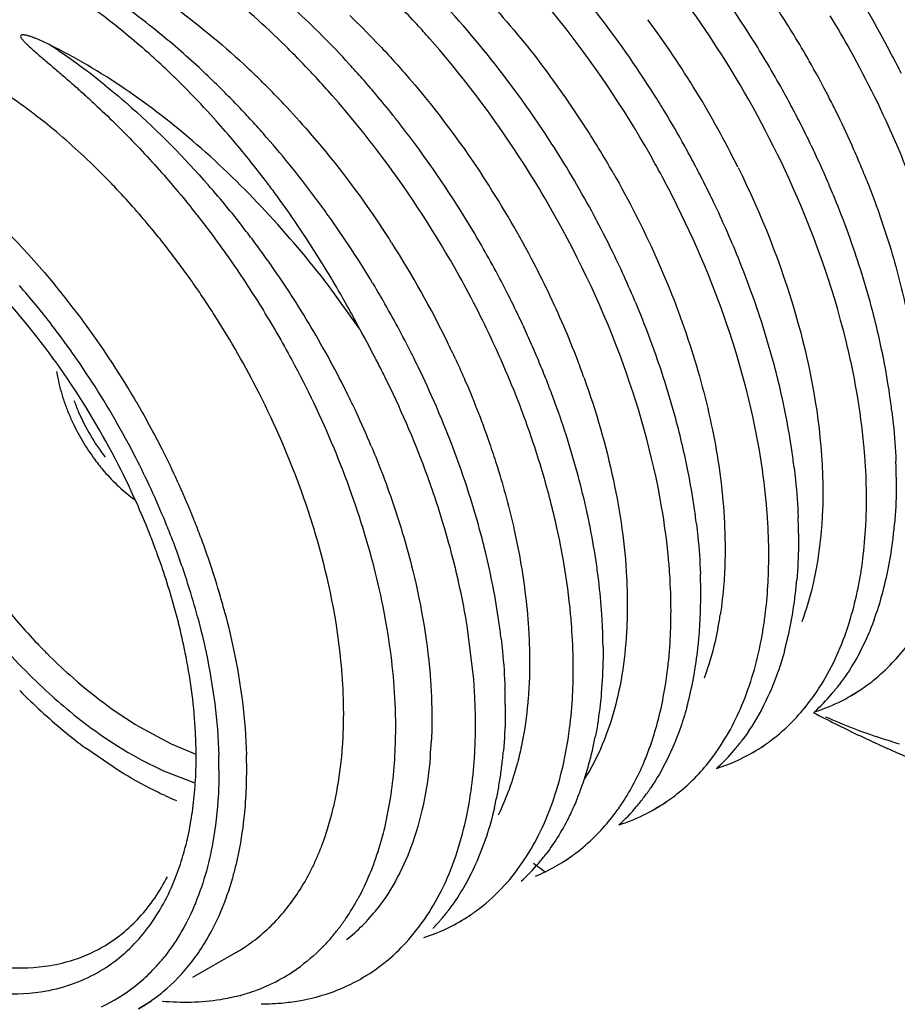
# Model space of a CAD drawing. Header units: inches. Extents: x 0 to 34, y 0 to 22.
# Tile 59 of 79: x 21.204 to 21.38, y 14.856 to 15.054. Entities that reach past the tile are written whole.
import ezdxf

# ---------------------------------------------------------------- set-up
doc = ezdxf.new("R2010")
doc.units = ezdxf.units.IN
doc.header["$LTSCALE"] = 1.87
doc.header["$MEASUREMENT"] = 0
doc.layers.get('0').update_dxf_attribs({"linetype": 'CONTINUOUS'})

msp = doc.modelspace()

# ---------------------------------------------------------------- linework, layer by layer
at = {"color": 7, "linetype": 'CONTINUOUS'}
for p, q in [((21.2723797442, 14.9918398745), (21.2661058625, 15.0005632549)), ((21.295289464, 14.9214964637), (21.2940763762, 14.9316041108)), ((21.3732321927, 14.9193980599), (21.3709988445, 14.9181085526)), ((21.2281566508, 14.9118964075), (21.2344768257, 14.9085170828)), ((21.2344768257, 14.9085170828), (21.2394662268, 14.9064278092)), ((21.224141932, 14.9029991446), (21.2173148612, 14.9076464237)), ((21.3535903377, 14.908057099), (21.3513563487, 14.9067672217)), ((21.2329731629, 14.9030895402), (21.2390571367, 14.9007183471)), ((21.2785099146, 14.8975390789), (21.2773390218, 14.8915670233)), ((21.3339484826, 14.896716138), (21.3317161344, 14.8954272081)), ((21.3143066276, 14.8853751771), (21.312072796, 14.8840853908)), ((21.2946647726, 14.8740342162), (21.2924359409, 14.8727473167)), ((21.2474323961, 14.8665385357), (21.2387914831, 14.8615493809)), ((21.2750229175, 14.8626932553), (21.2727900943, 14.8614040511)), ((21.2305586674, 14.8567958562), (21.227945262, 14.8552869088))]:
    msp.add_line(p, q, dxfattribs=at)
at = {"color": 9, "linetype": 'CONTINUOUS'}
msp.add_line((21.3073242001, 14.8845247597), (21.3096830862, 14.8828206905), dxfattribs=at)
at = {"color": 7, "linetype": 'CONTINUOUS'}
for centre, radius, start, end in [((21.1936550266, 14.9494504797), 0.2096973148, 27.6449233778, 36.4496329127), ((21.1677829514, 14.9345565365), 0.2099610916, 32.3630732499, 38.9890240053), ((21.1729331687, 14.9375448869), 0.2109108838, 32.3335711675, 34.5409340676), ((21.135764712, 14.9331893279), 0.1524144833, 51.0703811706, 53.8290802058), ((21.1372702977, 14.9234313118), 0.1802506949, 42.4440821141, 47.3945614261), ((21.1427301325, 14.9216739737), 0.1995547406, 36.7453859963, 42.4907009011), ((21.1545577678, 14.9270033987), 0.2094129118, 32.3495651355, 37.8927830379), ((21.1854595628, 14.9446949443), 0.2122649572, 29.0511885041, 31.2411533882), ((21.1425591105, 14.9232516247), 0.1918721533, 41.4000784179, 42.5835499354), ((21.1273757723, 14.9227574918), 0.1658009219, 47.1719377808, 51.0804347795), ((21.1487375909, 14.923594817), 0.2092579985, 29.0232946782, 37.9060529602), ((21.1717977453, 14.9368067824), 0.2122649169, 29.0510960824, 32.3358763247), ((21.1205858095, 14.9250490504), 0.1640100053, 47.0269961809, 48.319393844), ((21.1699791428, 14.9357232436), 0.207481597, 24.6116457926, 32.4155682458), ((21.1169515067, 14.9211469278), 0.1693424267, 45.7624850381, 47.0272559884), ((21.1283837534, 14.9150788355), 0.1924453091, 41.3136773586, 42.4936028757), ((21.194740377, 14.9500178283), 0.2084726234, 26.5440429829, 27.6452016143), ((21.1201526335, 14.9147801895), 0.1765617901, 45.9656448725, 47.2126786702), ((21.124575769, 14.9136928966), 0.1894410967, 42.7726842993, 43.7144234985), ((21.1133693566, 14.9174670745), 0.1744779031, 44.5225604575, 45.7627301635), ((21.1173346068, 14.911864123), 0.1806169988, 44.7361710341, 45.9659566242), ((21.121161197, 14.9105415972), 0.1940875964, 41.3581122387, 42.7710360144), ((21.1249841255, 14.9120892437), 0.1969724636, 40.1548531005, 41.3140067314), ((21.1359064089, 14.9163374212), 0.2082153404, 35.6848931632, 36.7987229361), ((21.1087530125, 14.9129376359), 0.1809452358, 42.0963086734, 44.5201663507), ((21.1147875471, 14.9093390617), 0.1842035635, 43.5215146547, 44.73646958), ((21.1214112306, 14.9090804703), 0.2016434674, 38.5603449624, 40.1536077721), ((21.1522960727, 14.9254709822), 0.2121435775, 31.2750627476, 32.3723569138), ((21.1732311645, 14.9376048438), 0.2106243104, 27.9505705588, 29.0506603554), ((21.1164449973, 14.9064062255), 0.2003600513, 39.0702334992, 41.3545934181), ((21.1351192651, 14.9157708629), 0.2091851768, 32.3515943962, 35.6851718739), ((21.1121102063, 14.9067997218), 0.1878936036, 42.3210990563, 43.5207909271), ((21.1537002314, 14.9263135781), 0.2105060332, 29.0694065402, 31.2774609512), ((21.1750158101, 14.9385505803), 0.2086045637, 26.8437116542, 27.9508622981), ((21.1010085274, 14.9059145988), 0.1913998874, 38.5989826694, 42.1021425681), ((21.1084792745, 14.9034930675), 0.1928045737, 41.1444917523, 42.3211683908), ((21.1188436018, 14.90702108), 0.2049349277, 37.8864633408, 38.563096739), ((21.1221919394, 14.9253061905), 0.1386546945, 47.1796810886, 49.9096411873), ((21.1120236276, 14.9028058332), 0.2060619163, 36.8323142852, 39.0726199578), ((21.1163229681, 14.9050751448), 0.2081192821, 35.6576356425, 37.8831241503), ((21.1774260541, 14.9397691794), 0.2059037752, 25.7261902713, 26.8440124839), ((21.1017920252, 14.8977067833), 0.2016475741, 36.5788469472, 41.1323968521), ((21.1804500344, 14.9412250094), 0.2025476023, 24.5953149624, 25.7265002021), ((21.1339919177, 14.9150460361), 0.2105256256, 27.945463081, 32.3513566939), ((21.1560993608, 14.927656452), 0.2077566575, 27.9521188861, 29.0671858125), ((21.1156631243, 14.9183098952), 0.1482240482, 44.5552164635, 47.1667622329), ((21.0944204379, 14.9005506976), 0.1998950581, 37.2105931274, 38.6224790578), ((21.1099254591, 14.9012191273), 0.2086924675, 29.0521903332, 36.8356607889), ((21.1139276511, 14.9033482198), 0.2110722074, 32.3530762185, 35.6594881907), ((21.1476033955, 14.9228705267), 0.2106011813, 27.9457235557, 29.0458928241), ((21.1838282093, 14.9427720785), 0.1988320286, 23.4492462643, 24.5951174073), ((21.1255109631, 14.9099914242), 0.2134866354, 30.1945325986, 32.375695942), ((21.1567979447, 14.9280283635), 0.2069652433, 26.8362674, 27.9518214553), ((21.1114207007, 14.9141190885), 0.1541873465, 43.2846950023, 44.5588558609), ((21.0920847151, 14.8987702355), 0.2028319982, 36.3671267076, 37.2121389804), ((21.1578090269, 14.9285387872), 0.2058326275, 25.7189470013, 26.8365441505), ((21.1861846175, 14.943795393), 0.196263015, 22.2948409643, 23.4489248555), ((21.1048429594, 14.9080409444), 0.1631429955, 39.5809819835, 43.2547602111), ((21.0903336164, 14.8974821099), 0.2050058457, 35.2976938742, 36.3668238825), ((21.095621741, 14.8929696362), 0.2094255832, 35.5080732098, 36.6136084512), ((21.1611357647, 14.9301242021), 0.2021474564, 22.3435478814, 25.7232857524), ((21.1898442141, 14.9452888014), 0.1923104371, 19.9669997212, 22.2968027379), ((21.0878591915, 14.8957405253), 0.2080317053, 33.0455786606, 35.295388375), ((21.1149004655, 14.9039499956), 0.2099283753, 30.1391974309, 32.3564133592), ((21.094489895, 14.8921607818), 0.2108167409, 31.1103435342, 35.5083554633), ((21.1360603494, 14.9160936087), 0.2082086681, 25.7343260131, 27.9485605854), ((21.1002052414, 14.904175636), 0.169180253, 38.3914045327, 39.5891379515), ((21.0978960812, 14.9023451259), 0.172126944, 37.2074949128, 38.3916279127), ((21.1161512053, 14.9046739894), 0.2084830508, 26.8070771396, 30.1365718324), ((21.19714036, 14.9479603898), 0.1845405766, 17.5730944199, 19.9609397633), ((21.0854875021, 14.8941948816), 0.2108625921, 29.7677204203, 33.0462088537), ((21.0958405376, 14.9007836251), 0.174708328, 36.0356114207, 37.2077128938), ((21.1418170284, 14.918855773), 0.2018236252, 22.3512787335, 25.7375449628), ((21.1692188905, 14.9334986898), 0.1933883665, 20.0124892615, 22.3292498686), ((21.0940632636, 14.8994898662), 0.1769066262, 34.8731061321, 36.0358223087), ((21.206509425, 14.9509557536), 0.174704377, 15.0909748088, 17.5642891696), ((21.1110146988, 14.9017055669), 0.2075082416, 24.6227392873, 29.0651135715), ((21.0829825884, 14.8945060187), 0.1609223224, 37.566066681, 41.2335357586), ((21.0790375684, 14.8915570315), 0.1713464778, 36.0192836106, 39.5863915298), ((21.0925870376, 14.8984602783), 0.1787064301, 33.7185550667, 34.8733134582), ((21.0956917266, 14.89285008), 0.2094327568, 30.0022922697, 31.1106228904), ((21.1825670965, 14.9383237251), 0.179194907, 15.1520231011, 20.0234880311), ((21.0914327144, 14.8976891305), 0.1800946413, 32.5700799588, 33.7187587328), ((21.0848176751, 14.8938060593), 0.2116370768, 28.6802112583, 29.7690622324), ((21.0971866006, 14.8936822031), 0.2077215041, 26.6727455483, 30.0014064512), ((21.1177003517, 14.905459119), 0.2067463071, 25.693708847, 26.8064935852), ((21.086838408, 14.8948997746), 0.2093393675, 27.581758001, 28.6830198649), ((21.1519289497, 14.9230841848), 0.1908634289, 19.9841124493, 22.3316678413), ((21.2202641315, 14.9546682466), 0.1604574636, 11.1652334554, 15.0897637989), ((21.0906723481, 14.8971646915), 0.1810164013, 26.8533168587, 32.5702806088), ((21.1195465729, 14.9063462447), 0.2046980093, 24.5751651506, 25.6939991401), ((21.0759270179, 14.8890196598), 0.1698598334, 32.8672195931, 37.5819730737), ((21.0725946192, 14.8868331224), 0.1793355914, 30.2652258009, 36.0294955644), ((21.0888833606, 14.8888374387), 0.2104209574, 27.1791706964, 29.3031459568), ((21.1220114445, 14.9074722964), 0.2019881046, 23.4477866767, 24.5754650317), ((21.1153916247, 14.9037324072), 0.2026848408, 23.4932688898, 24.6173875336), ((21.1250862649, 14.9088047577), 0.1986369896, 22.3084914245, 23.4480984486), ((21.1624666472, 14.9268991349), 0.1796564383, 15.1312166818, 19.9892523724), ((21.0984171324, 14.8942992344), 0.2063449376, 25.5608364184, 26.6730255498), ((21.2360010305, 14.9579086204), 0.1443910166, 8.3013870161, 11.1129481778), ((21.0919397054, 14.8904177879), 0.2069802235, 26.3028817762, 27.1764605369), ((21.1287554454, 14.9103090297), 0.1946714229, 21.1535582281, 22.3088192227), ((21.2006094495, 14.9433965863), 0.1604539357, 11.1645327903, 15.0875412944), ((21.1028994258, 14.8955840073), 0.1948661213, 20.3897003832, 26.3690671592), ((21.1012903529, 14.8956652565), 0.2031635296, 23.0594236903, 25.5629176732), ((21.0724444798, 14.8866834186), 0.1740528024, 27.1099996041, 32.8910288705), ((21.1329955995, 14.9119485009), 0.1901253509, 19.9798805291, 21.1539020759), ((21.251405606, 14.9904677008), 0.0406167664, 198.3450842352, 201.7871716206), ((21.2449238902, 14.9592615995), 0.1353663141, 6.813710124, 8.2800040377), ((21.2531562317, 14.9912954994), 0.0406109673, 199.8678829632, 203.2149802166), ((21.0711839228, 14.8859123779), 0.1810178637, 26.8554217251, 30.2861335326), ((21.1440017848, 14.915875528), 0.1784397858, 15.1120011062, 20.002368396), ((21.2532693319, 14.9912085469), 0.042622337, 201.7820449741, 205.1158280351), ((21.2546613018, 14.9919372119), 0.0422471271, 203.2102099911, 217.7504312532), ((21.1061761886, 14.8977785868), 0.1978403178, 22.1771877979, 23.0505148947), ((21.179978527, 14.9317707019), 0.1614801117, 11.1854153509, 15.0845448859), ((21.2144473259, 14.9462321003), 0.1463289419, 8.3504039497, 11.1244122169), ((21.2544900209, 14.9917694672), 0.0439656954, 205.1024902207, 216.5218075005), ((21.1108176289, 14.8996588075), 0.1928325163, 19.8636758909, 22.1804236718), ((21.0744162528, 14.8875294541), 0.1774036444, 22.2257867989, 26.8610742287), ((21.0751036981, 14.8879717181), 0.1711009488, 22.4350933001, 27.1155949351), ((21.2243860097, 14.9477467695), 0.1362756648, 6.8705154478, 8.327174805), ((21.12015171, 14.9030586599), 0.1828985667, 17.4531026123, 19.8555283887), ((21.2682693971, 14.9610838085), 0.1119390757, 0.4974208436, 2.1558444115), ((21.0839442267, 14.8927687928), 0.157283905, 21.4216643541, 26.2239174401), ((21.1150388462, 14.9000641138), 0.1819264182, 16.8170920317, 20.3991527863), ((21.1540219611, 14.9169629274), 0.1618110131, 12.4749683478, 16.4142245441), ((21.1592092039, 14.9201869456), 0.1626343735, 12.4460671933, 15.0423715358), ((21.1956163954, 14.9349803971), 0.1455167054, 8.349511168, 11.1400488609), ((21.1311004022, 14.9065378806), 0.1714104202, 14.9288488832, 17.441316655), ((21.2066032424, 14.9366551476), 0.1344031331, 6.846196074, 8.3232573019), ((21.0806072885, 14.8901432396), 0.1706839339, 21.0089517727, 22.1996783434), ((21.1676702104, 14.9220996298), 0.1539599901, 11.0840270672, 12.4296129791), ((21.2499899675, 14.9497749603), 0.1105796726, 0.5192260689, 2.1985563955), ((21.274646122, 14.9576055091), 0.0995839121, 356.983573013, 358.7791794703), ((21.080935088, 14.8904589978), 0.1647617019, 21.2080306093, 22.4095156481), ((21.1137028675, 14.9060915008), 0.156283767, 16.076410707, 17.339255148), ((21.16568814, 14.9195193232), 0.1498680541, 9.7368661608, 12.4841462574), ((21.2919860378, 14.9601975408), 0.0881914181, 353.1729281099, 355.1232403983), ((21.0889952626, 14.8947790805), 0.1518475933, 20.1841930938, 21.4116166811), ((21.0837167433, 14.8915376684), 0.1617782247, 19.9917304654, 21.2082653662), ((21.0835234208, 14.8912624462), 0.1675604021, 19.8034925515, 21.0091798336), ((21.1386793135, 14.9086032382), 0.1635552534, 13.6194534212, 14.9137256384), ((21.1751381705, 14.9235494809), 0.1463526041, 8.3165097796, 11.0890762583), ((21.0867758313, 14.8924328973), 0.1641037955, 18.5815486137, 19.8037266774), ((21.2986042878, 14.9593933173), 0.0815244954, 349.090099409, 353.1812134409), ((21.0868321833, 14.892670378), 0.1584632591, 18.7588886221, 19.991971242), ((21.1452031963, 14.9101724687), 0.1568453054, 10.9734901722, 13.6235035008), ((21.091618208, 14.8940524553), 0.1589977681, 16.0909964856, 18.5843993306), ((21.185090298, 14.9250601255), 0.1362866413, 6.8368358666, 8.293273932), ((21.2541574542, 14.9462622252), 0.100427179, 356.9954858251, 358.7761793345), ((21.3073290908, 14.9577597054), 0.0726482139, 344.6503198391, 349.0528622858), ((21.0902628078, 14.893834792), 0.1548404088, 17.5066738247, 18.7591407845), ((21.2291514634, 14.9384485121), 0.1117728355, 0.4925454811, 2.1534254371), ((21.2947843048, 14.9555460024), 0.0793264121, 349.1208760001, 351.2019658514), ((21.0953057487, 14.8954167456), 0.1495551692, 14.9505173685, 17.509861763), ((21.1560820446, 14.9123179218), 0.1457569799, 8.1844784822, 10.9595812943), ((21.1934841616, 14.9260510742), 0.1278345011, 3.8112779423, 6.8437036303), ((21.263499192, 14.9456954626), 0.0910686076, 353.2281213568, 357.0435149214), ((21.2712647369, 14.949007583), 0.0892776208, 353.2007635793, 355.1266764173), ((21.0983496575, 14.8960305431), 0.1519817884, 14.7914992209, 16.0778476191), ((21.2367346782, 14.9384983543), 0.1041894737, 357.0351974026, 0.5009857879), ((21.2779137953, 14.9481993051), 0.0825796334, 349.1720460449, 353.2114529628), ((21.3152748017, 14.9556279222), 0.0644216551, 339.846100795, 344.6080163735), ((21.2994990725, 15.0160039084), 0.1267836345, 218.3490957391, 223.5536551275), ((21.2042212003, 14.9268314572), 0.117069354, 2.1653061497, 3.7794839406), ((21.2707187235, 14.9448513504), 0.0837999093, 351.2076882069, 353.2191787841), ((21.1659557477, 14.9137934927), 0.1357737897, 6.7047866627, 8.1613052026), ((21.23434251, 14.9349819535), 0.1005958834, 356.9675936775, 358.746126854), ((21.2461203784, 14.9380777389), 0.0947946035, 355.1449352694, 356.9956687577), ((21.2873422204, 14.946446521), 0.0729898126, 344.7486323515, 349.133070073), ((21.1134375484, 14.901923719), 0.1263606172, 10.986871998, 13.7668710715), ((21.2107315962, 14.9270763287), 0.1105543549, 0.4872710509, 2.1659715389), ((21.2759495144, 14.9440413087), 0.0785067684, 349.105089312, 351.2084030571), ((21.2927662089, 15.0097761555), 0.1176130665, 223.6149066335, 224.9867481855), ((21.2516550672, 14.9376065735), 0.089239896, 353.2179699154, 355.1456053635), ((21.3497206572, 14.9530710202), 0.0410264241, 316.3516587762, 322.8229620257), ((21.2588384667, 14.9367353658), 0.0820038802, 349.1605698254, 353.2297119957), ((21.1766948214, 14.9120302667), 0.1189718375, 2.9814401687, 4.5636603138), ((21.2156513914, 14.923482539), 0.0996474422, 357.0616942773, 358.8581181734), ((21.255392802, 14.9328293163), 0.079421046, 349.136353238, 351.2165971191), ((21.2686920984, 14.9349055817), 0.0719819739, 344.6716024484, 349.1160670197), ((21.3526068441, 14.9499085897), 0.0367328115, 287.7051991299, 306.2315971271), ((21.3352811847, 14.9458169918), 0.0420292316, 319.5952240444, 322.7746131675), ((21.2933763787, 15.0077565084), 0.1257729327, 224.7478871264, 227.4891186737), ((21.1913880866, 14.9157342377), 0.1102557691, 0.3567550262, 2.0347729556), ((21.3368142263, 14.9445014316), 0.0400091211, 312.3078249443, 319.606804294), ((21.167678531, 14.9145521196), 0.1014812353, 0.0071953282, 1.691045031), ((21.3298812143, 14.9418513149), 0.0412531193, 316.4982450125, 322.934176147), ((21.2875220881, 15.0013126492), 0.1170669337, 227.4701162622, 230.34670445), ((21.1727988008, 14.9145521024), 0.0963609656, 358.2644817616, 0.00758789), ((21.497443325, 15.1715805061), 0.2895907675, 242.4586477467, 243.4417530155), ((21.5024671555, 15.1816112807), 0.3008092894, 243.4400608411, 244.1576452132), ((21.2817118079, 14.9942360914), 0.107910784, 230.3241989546, 233.3617285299), ((21.1778196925, 14.9143992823), 0.0913377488, 356.4578799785, 358.2649132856), ((21.5072542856, 15.1915087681), 0.3118036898, 244.1587254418, 245.0596757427), ((21.1827023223, 14.9140964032), 0.086445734, 354.5842699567, 356.4583045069), ((21.19765182, 14.9122040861), 0.098002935, 356.169078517, 357.9550687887), ((21.2367963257, 14.9214279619), 0.0783877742, 349.0758959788, 351.1828590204), ((21.2480132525, 14.9237888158), 0.0730366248, 344.68587852, 349.0657886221), ((21.3153356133, 14.9346807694), 0.0423908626, 319.7278980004, 322.8801964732), ((21.2131075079, 14.9149236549), 0.0885073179, 352.9964360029, 354.931533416), ((21.2410279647, 14.9206107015), 0.0740779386, 346.8934161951, 349.0762975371), ((21.3327139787, 14.9392001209), 0.0374078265, 287.7204023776, 299.889255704), ((21.3171006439, 14.933172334), 0.0400690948, 312.3709686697, 319.7421438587), ((21.3331427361, 14.9383551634), 0.0364616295, 299.9667809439, 302.8120422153), ((21.2625802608, 14.9686568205), 0.0719419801, 241.8261302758, 245.6983046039), ((21.1528171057, 14.9059540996), 0.0866942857, 358.2238336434, 0.0074247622), ((21.1464545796, 14.9032994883), 0.0976502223, 0.0080463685, 1.7113083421), ((21.1481329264, 14.9033016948), 0.1015396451, 0.00649309, 1.689549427), ((21.2564246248, 14.9215369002), 0.0643291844, 339.8720096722, 344.6417204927), ((21.3106817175, 14.9301407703), 0.0406814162, 316.4086927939, 322.935655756), ((21.160423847, 14.9056549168), 0.0790819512, 354.4651812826, 358.2696721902), ((21.1532604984, 14.9032992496), 0.0964120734, 358.2661292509, 0.0082915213), ((21.2179460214, 14.9143284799), 0.0836323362, 350.9901172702, 352.9969627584), ((21.2226483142, 14.9135821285), 0.0788711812, 348.9058862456, 350.9906553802), ((21.1616067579, 14.9029838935), 0.0880601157, 354.5933923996, 358.3069102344), ((21.2626503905, 14.9193245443), 0.0577223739, 337.2309797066, 339.8073295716), ((21.2944039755, 14.9242837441), 0.0439930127, 322.8778149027, 325.9614838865), ((21.2621974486, 14.9618941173), 0.0700417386, 245.6076223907, 247.6289997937), ((21.1662319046, 14.9051029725), 0.0732477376, 352.4610196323, 354.4567178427), ((21.2178589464, 14.9098510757), 0.0776449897, 348.3174698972, 350.4004619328), ((21.2271839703, 14.9126920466), 0.0742490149, 346.7377971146, 348.9064204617), ((21.3132832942, 14.9273431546), 0.0368511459, 287.7734479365, 306.2299319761), ((21.2960799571, 14.9230161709), 0.0418916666, 319.6862576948, 322.8767438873), ((21.1703992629, 14.9045509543), 0.0690439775, 350.3852859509, 352.4614230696), ((21.297807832, 14.9215414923), 0.0396200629, 312.2796318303, 319.6957645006), ((21.1768989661, 14.9033878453), 0.0624413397, 345.9869329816, 350.4414224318), ((21.2904908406, 14.9192797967), 0.041396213, 316.4192168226, 322.8358718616), ((21.1816328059, 14.9022177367), 0.0575650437, 343.6324766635, 345.9760040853), ((21.1849024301, 14.9012572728), 0.0541572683, 341.1924912, 343.6326540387), ((21.2170022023, 14.9060912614), 0.0510512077, 333.9880953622, 336.651806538), ((21.2939385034, 14.9154176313), 0.0362001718, 292.3047076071, 306.2991177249), ((21.276135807, 14.9119695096), 0.0423059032, 319.6000741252, 322.7570653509), ((21.1879143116, 14.9002314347), 0.0509754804, 338.6509993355, 341.192565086), ((21.1847780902, 14.8993190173), 0.0645683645, 344.05107542, 346.327486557), ((21.219474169, 14.9048853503), 0.0483007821, 331.2247400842, 333.9876865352), ((21.2777637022, 14.9105726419), 0.0401608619, 312.3514353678, 319.6124857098), ((21.2305786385, 14.8998873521), 0.0471508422, 325.8283361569, 331.4960334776), ((21.2565754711, 14.9005679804), 0.0422047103, 319.4525282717, 322.6091030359), ((21.2336234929, 14.8978753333), 0.0435015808, 322.7621248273, 325.768335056), ((21.2739993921, 14.9047323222), 0.0369042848, 287.7933728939, 302.77186841), ((21.257735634, 14.8995768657), 0.0406788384, 316.2189985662, 319.4510066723), ((21.2351251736, 14.8967349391), 0.0416159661, 319.6569897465, 322.7610190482), ((21.2056459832, 14.8939093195), 0.0302275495, 296.4564130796, 300.0000441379), ((21.2298663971, 14.8969526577), 0.035122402, 300.0091154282, 305.9740667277), ((21.2530752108, 14.8948314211), 0.0388248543, 309.0785659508, 317.5012108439), ((21.2032880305, 14.889464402), 0.0381303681, 318.6156965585, 321.8033794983), ((21.2041845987, 14.8900102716), 0.0315186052, 294.2958787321, 304.3711696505), ((21.2043142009, 14.8885618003), 0.0367637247, 315.3472814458, 318.6138377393), ((21.239193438, 14.8925689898), 0.0357733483, 289.8375807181, 306.4685042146), ((21.2545381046, 14.8929072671), 0.0364044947, 295.3419688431, 309.0702822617), ((21.2053944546, 14.887481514), 0.0352360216, 308.6442104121, 315.3623759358), ((21.206275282, 14.8863889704), 0.0338326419, 294.8226346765, 308.6345809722), ((21.2385681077, 14.8941012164), 0.0374295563, 286.7940340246, 289.8466009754), ((21.2103986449, 14.8856705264), 0.0350862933, 300.0065332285, 305.2053361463), ((21.2383419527, 14.894844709), 0.0382066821, 284.7416941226, 286.7965691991), ((21.2525718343, 14.9031462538), 0.0468804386, 269.9698628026, 275.596223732)]:
    msp.add_arc(centre, radius, start, end, dxfattribs=at)
at = {"color": 9, "linetype": 'CONTINUOUS'}
for centre, radius, start, end in [((21.2118404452, 14.9599643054), 0.1962156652, 26.0481063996, 33.8927903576), ((21.1523312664, 14.9310543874), 0.1710215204, 43.8565520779, 46.3487762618), ((21.1902733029, 14.9474862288), 0.1984489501, 29.7082377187, 33.0694459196), ((21.1720639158, 14.9370476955), 0.1967546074, 26.3539408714, 36.4656878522), ((21.1391381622, 14.9402842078), 0.1297539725, 53.8926413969, 56.8944614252), ((21.1330957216, 14.9318754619), 0.140108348, 52.4957472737, 53.9226989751), ((21.191719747, 14.9482804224), 0.1967994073, 27.2743689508, 29.7113007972), ((21.1294396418, 14.9271096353), 0.1461150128, 51.1068450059, 52.4961920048), ((21.1361281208, 14.9234676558), 0.1659385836, 45.4467992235, 46.7087044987), ((21.1323484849, 14.9196270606), 0.171327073, 44.2102578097, 45.4471620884), ((21.1532865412, 14.9262507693), 0.1957363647, 33.0797930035, 36.4713963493), ((21.1287720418, 14.9161463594), 0.1763176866, 42.9957956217, 44.2106109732), ((21.1945358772, 14.949743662), 0.1936258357, 26.3221648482, 27.2713912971), ((21.1985744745, 14.9517189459), 0.1891301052, 24.0240252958, 26.3283176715), ((21.1520610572, 14.9254620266), 0.1971937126, 29.708882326, 33.0774741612), ((21.2027938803, 14.9536213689), 0.1845016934, 22.8474937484, 24.0178696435), ((21.2050955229, 14.9545900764), 0.1820045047, 21.6681209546, 22.8478011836), ((21.130619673, 14.9129665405), 0.1993234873, 27.8421870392, 33.4201537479), ((21.1027673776, 14.8988410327), 0.1850424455, 37.4906929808, 41.2346341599), ((21.0970904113, 14.8944044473), 0.1922471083, 36.3642445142, 37.5100746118), ((21.1139248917, 14.9034386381), 0.1958719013, 32.6820108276, 33.8007237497), ((21.0948008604, 14.8927173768), 0.195091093, 35.2285193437, 36.3645454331), ((21.1147880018, 14.9039223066), 0.1948808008, 25.9407366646, 32.6821583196), ((21.1368776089, 14.9163194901), 0.192224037, 25.5610054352, 27.829635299), ((21.0929890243, 14.8914366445), 0.1973098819, 34.1002740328, 35.2288209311), ((21.0917002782, 14.8905628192), 0.198866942, 32.9774037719, 34.100576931), ((21.0908930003, 14.8900383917), 0.1998296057, 30.7407229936, 32.9775547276), ((21.1442897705, 14.9198475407), 0.1840150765, 20.9067777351, 25.5657978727), ((21.091839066, 14.8905911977), 0.1987339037, 28.5080479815, 30.7431604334), ((21.1170719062, 14.9050386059), 0.1923386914, 24.8011330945, 25.9393202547), ((21.1512253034, 14.9225876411), 0.1765583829, 19.6768390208, 20.8792706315), ((21.095243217, 14.8924306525), 0.1948645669, 26.2573596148, 28.510494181), ((21.0993083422, 14.8944484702), 0.1903262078, 25.1116788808, 26.2539928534), ((21.1040082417, 14.8966424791), 0.1851394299, 22.7856878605, 25.1141317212), ((21.2727863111, 14.9455489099), 0.0728994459, 349.0512435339, 351.2004620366), ((21.1984057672, 14.9134155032), 0.0884662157, 355.1107875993, 357.0090772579), ((21.2455740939, 14.8990904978), 0.038484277, 315.3555519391, 321.9302732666), ((21.2474391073, 14.8972776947), 0.035883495, 308.4421045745, 315.3223731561)]:
    msp.add_arc(centre, radius, start, end, dxfattribs=at)
at = {"color": 7, "linetype": 'CONTINUOUS'}
for points, knots in [([(21.3138461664, 15.052156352), (21.3124066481, 15.0540042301), (21.3066110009, 15.061187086), (21.30031933, 15.0679737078), (21.2953512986, 15.072743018)], [0, 0, 0, 0, 0.2538043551, 1, 1, 1, 1]), ([(21.2838329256, 15.0530847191), (21.282723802, 15.054291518), (21.2782913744, 15.0589910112), (21.273614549, 15.0634611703), (21.2699913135, 15.0666411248)], [0, 0, 0, 0, 0.253730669, 1, 1, 1, 1]), ([(21.2615025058, 15.044608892), (21.2601541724, 15.0460190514), (21.2547846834, 15.051462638), (21.2490638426, 15.0565629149), (21.2446126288, 15.0601152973)], [0, 0, 0, 0, 0.255170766, 1, 1, 1, 1]), ([(21.2184944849, 15.0565749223), (21.219441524, 15.0558821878), (21.2232678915, 15.0530079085), (21.2269509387, 15.0499438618), (21.2296487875, 15.047542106)], [0, 0, 0, 0, 0.2451952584, 1, 1, 1, 1]), ([(21.2100075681, 15.0489746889), (21.2096184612, 15.0491668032), (21.2088411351, 15.0495484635), (21.2078505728, 15.0499824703), (21.2070510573, 15.0503049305), (21.2064461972, 15.050529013), (21.205935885, 15.0506968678), (21.2055214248, 15.0508122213), (21.2052076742, 15.050887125), (21.2048820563, 15.0509377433), (21.2045661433, 15.0509700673), (21.2041637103, 15.0508357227), (21.2042814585, 15.0504318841), (21.2044579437, 15.0501697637), (21.2046611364, 15.0499083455), (21.2048757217, 15.049666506), (21.2051725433, 15.0493529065), (21.2055571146, 15.0489751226), (21.2061890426, 15.0483856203), (21.2069990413, 15.047665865), (21.2079863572, 15.0468124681), (21.2089842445, 15.0459608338), (21.2099891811, 15.0451064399), (21.211339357, 15.0439569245), (21.2130353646, 15.0425019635), (21.2150707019, 15.0407235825), (21.2171068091, 15.0389039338), (21.2198303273, 15.0364080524), (21.2232169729, 15.03317662), (21.2272175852, 15.0291341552), (21.2311558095, 15.0249110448), (21.2350147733, 15.020511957), (21.238777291, 15.0159428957), (21.2424288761, 15.0112135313), (21.2471520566, 15.0047004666), (21.2527224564, 14.99625773), (21.2567861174, 14.9892431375), (21.2587137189, 14.9856732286)], [0, 0, 0, 0, 0.0142001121, 0.0283325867, 0.0353764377, 0.0424087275, 0.0494356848, 0.0529518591, 0.0564750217, 0.0600154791, 0.0636049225, 0.0673272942, 0.0710681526, 0.0746642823, 0.0782149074, 0.0817495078, 0.0852778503, 0.0923309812, 0.0993911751, 0.1135536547, 0.1277861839, 0.1420950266, 0.156482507, 0.1709493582, 0.2001205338, 0.229604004, 0.2593921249, 0.2894756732, 0.3504859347, 0.4125462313, 0.4755579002, 0.539414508, 0.6040041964, 0.6692086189, 0.7349031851, 0.8672402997, 1, 1, 1, 1]), ([(21.2661058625, 15.0005632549), (21.2621414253, 15.0057557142), (21.2537735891, 15.0156397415), (21.2400899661, 15.0289774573), (21.2255693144, 15.0402872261), (21.2152214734, 15.0463900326), (21.2100075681, 15.0489746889)], [0, 0, 0, 0, 0.262403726, 0.5192230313, 0.7662545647, 1, 1, 1, 1]), ([(21.3058121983, 15.0243068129), (21.3043608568, 15.0265959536), (21.2984269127, 15.0355728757), (21.291807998, 15.044100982), (21.286484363, 15.0501391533)], [0, 0, 0, 0, 0.2518930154, 1, 1, 1, 1]), ([(21.382889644, 15.022494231), (21.3820620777, 15.024635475), (21.3785495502, 15.0332607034), (21.3744256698, 15.0416350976), (21.3710186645, 15.0477688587)], [0, 0, 0, 0, 0.2465192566, 1, 1, 1, 1]), ([(21.2114848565, 15.0313811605), (21.2102487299, 15.0324207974), (21.2053918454, 15.0363565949), (21.2002375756, 15.0399320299), (21.196257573, 15.0423098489)], [0, 0, 0, 0, 0.2583730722, 1, 1, 1, 1]), ([(21.1742017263, 15.0325415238), (21.180990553, 15.0287570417), (21.1942978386, 15.0191195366), (21.2056526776, 15.0073178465), (21.2110882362, 15.0007460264)], [0, 0, 0, 0, 0.4768106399, 1, 1, 1, 1]), ([(21.225039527, 14.962269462), (21.2219172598, 14.9686163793), (21.214894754, 14.9808159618), (21.2023380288, 14.9972805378), (21.1883365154, 15.011175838), (21.177964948, 15.0186488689), (21.1726916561, 15.0216930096)], [0, 0, 0, 0, 0.26456313, 0.5247847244, 0.7722581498, 1, 1, 1, 1]), ([(21.352699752, 14.9674750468), (21.3511298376, 14.9766153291), (21.346099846, 14.9952264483), (21.3382866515, 15.01281912), (21.3336467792, 15.0215655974)], [0, 0, 0, 0, 0.4836546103, 1, 1, 1, 1]), ([(21.372334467, 14.9788449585), (21.3717230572, 14.982407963), (21.3686030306, 14.9972535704), (21.3634169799, 15.0116338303), (21.3586113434, 15.0221321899)], [0, 0, 0, 0, 0.2384451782, 1, 1, 1, 1]), ([(21.333052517, 14.9561569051), (21.3312581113, 14.9665753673), (21.3252366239, 14.9877656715), (21.3157200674, 15.007586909), (21.3100323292, 15.0173618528)], [0, 0, 0, 0, 0.4831493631, 1, 1, 1, 1]), ([(21.2587137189, 14.9856732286), (21.2649171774, 14.9741844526), (21.2724167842, 14.9563249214), (21.2781277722, 14.9320695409), (21.2793690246, 14.9202630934), (21.2795201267, 14.9145648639)], [0, 0, 0, 0, 0.5247746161, 0.770894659, 1, 1, 1, 1]), ([(21.3092381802, 14.9626874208), (21.3087024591, 14.9645109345), (21.3063930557, 14.9719124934), (21.3036080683, 14.9791638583), (21.3012752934, 14.9845309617)], [0, 0, 0, 0, 0.2451497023, 1, 1, 1, 1]), ([(21.2114634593, 14.9833433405), (21.2115364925, 14.9828772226), (21.2118806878, 14.9809638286), (21.2123902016, 14.9790812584), (21.2128530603, 14.9776840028)], [0, 0, 0, 0, 0.2427317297, 1, 1, 1, 1]), ([(21.2628846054, 14.9526685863), (21.2621919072, 14.9548876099), (21.2591740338, 14.9638559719), (21.2553923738, 14.9725643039), (21.2521690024, 14.9789312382)], [0, 0, 0, 0, 0.2457060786, 1, 1, 1, 1]), ([(21.373977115, 14.9652001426), (21.3739028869, 14.9663162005), (21.3735350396, 14.9708840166), (21.372920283, 14.9754311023), (21.372334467, 14.9788449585)], [0, 0, 0, 0, 0.2440977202, 1, 1, 1, 1]), ([(21.3793341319, 14.9753216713), (21.3794353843, 14.9744736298), (21.379800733, 14.9711402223), (21.3800355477, 14.9677922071), (21.3801292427, 14.9652946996)], [0, 0, 0, 0, 0.2546915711, 1, 1, 1, 1]), ([(21.3543369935, 14.9538310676), (21.3542637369, 14.9549468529), (21.353899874, 14.9595145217), (21.3532860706, 14.9640614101), (21.352699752, 14.9674750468)], [0, 0, 0, 0, 0.2440492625, 1, 1, 1, 1]), ([(21.2191578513, 14.96560422), (21.2197557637, 14.9647976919), (21.2221409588, 14.961807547), (21.2249594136, 14.9591417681), (21.2272690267, 14.9575203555)], [0, 0, 0, 0, 0.2624170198, 1, 1, 1, 1]), ([(21.3596830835, 14.964048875), (21.3597852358, 14.9632003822), (21.3601541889, 14.9598654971), (21.360392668, 14.9565158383), (21.3604882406, 14.9540170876)], [0, 0, 0, 0, 0.254715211, 1, 1, 1, 1]), ([(21.3742074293, 14.9554838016), (21.3742244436, 14.9562771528), (21.3742562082, 14.9595174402), (21.3741394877, 14.9627587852), (21.373977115, 14.9652001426)], [0, 0, 0, 0, 0.2448962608, 1, 1, 1, 1]), ([(21.3802042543, 14.9620556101), (21.3802110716, 14.9612584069), (21.3802034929, 14.9581371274), (21.3800561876, 14.9550157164), (21.3798581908, 14.9527001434)], [0, 0, 0, 0, 0.2554204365, 1, 1, 1, 1]), ([(21.3346936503, 14.9424984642), (21.3346206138, 14.9436152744), (21.3342571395, 14.9481879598), (21.3336410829, 14.9527396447), (21.333052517, 14.9561569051)], [0, 0, 0, 0, 0.244005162, 1, 1, 1, 1]), ([(21.3545617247, 14.9441172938), (21.3545787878, 14.9449106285), (21.3546111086, 14.948149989), (21.3544972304, 14.9513904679), (21.3543369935, 14.9538310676)], [0, 0, 0, 0, 0.2449604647, 1, 1, 1, 1]), ([(21.2940763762, 14.9316041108), (21.2938014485, 14.933337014), (21.2925369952, 14.9404476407), (21.2907654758, 14.9474654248), (21.2891848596, 14.9526985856)], [0, 0, 0, 0, 0.2429746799, 1, 1, 1, 1]), ([(21.3400480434, 14.9526766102), (21.3401497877, 14.9518283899), (21.3405166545, 14.9484946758), (21.340751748, 14.9451461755), (21.340845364, 14.9426484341)], [0, 0, 0, 0, 0.2547264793, 1, 1, 1, 1]), ([(21.373177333, 14.9434128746), (21.3732896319, 14.9441375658), (21.3737091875, 14.9471086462), (21.3739724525, 14.9501013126), (21.3740920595, 14.952365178)], [0, 0, 0, 0, 0.244417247, 1, 1, 1, 1]), ([(21.3605650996, 14.9507770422), (21.3605722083, 14.9499799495), (21.3605652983, 14.9468591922), (21.3604173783, 14.9437383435), (21.3602196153, 14.9414231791)], [0, 0, 0, 0, 0.2554296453, 1, 1, 1, 1]), ([(21.2691155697, 14.9175468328), (21.2690404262, 14.9201028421), (21.2683271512, 14.9308522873), (21.2661478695, 14.9414808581), (21.2638748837, 14.9493694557)], [0, 0, 0, 0, 0.2375032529, 1, 1, 1, 1]), ([(21.2361680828, 14.9319939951), (21.2358590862, 14.93325745), (21.2345253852, 14.9383802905), (21.2328950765, 14.9434250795), (21.2315176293, 14.9471724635)], [0, 0, 0, 0, 0.2457279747, 1, 1, 1, 1]), ([(21.3150402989, 14.9312185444), (21.3149656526, 14.9323349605), (21.3145967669, 14.9369034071), (21.3139826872, 14.9414512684), (21.3133973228, 14.9448655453)], [0, 0, 0, 0, 0.2441432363, 1, 1, 1, 1]), ([(21.3349143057, 14.9327806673), (21.3349317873, 14.9335743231), (21.3349658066, 14.9368149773), (21.3348533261, 14.9400568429), (21.3346936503, 14.9424984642)], [0, 0, 0, 0, 0.2449630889, 1, 1, 1, 1]), ([(21.3706547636, 14.9325388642), (21.3708598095, 14.9331817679), (21.3716574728, 14.9358279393), (21.3722904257, 14.9385230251), (21.3726850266, 14.9405741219)], [0, 0, 0, 0, 0.2441850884, 1, 1, 1, 1]), ([(21.1952470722, 14.9345758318), (21.1963449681, 14.9331682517), (21.2007440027, 14.9277477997), (21.2055679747, 14.9226676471), (21.2093911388, 14.9191495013)], [0, 0, 0, 0, 0.255722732, 1, 1, 1, 1]), ([(21.2452949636, 14.9348318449), (21.2459372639, 14.9323988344), (21.2481599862, 14.9230271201), (21.2494194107, 14.9134085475), (21.2496284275, 14.9062954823)], [0, 0, 0, 0, 0.2612368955, 1, 1, 1, 1]), ([(21.2397983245, 14.9339996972), (21.2404300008, 14.9316310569), (21.2426156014, 14.9225090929), (21.2438552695, 14.9131421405), (21.2440612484, 14.9062156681)], [0, 0, 0, 0, 0.261319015, 1, 1, 1, 1]), ([(21.3627988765, 14.9169867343), (21.3636372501, 14.9180940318), (21.3669299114, 14.9229057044), (21.3693070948, 14.928313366), (21.3706547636, 14.9325388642)], [0, 0, 0, 0, 0.2384713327, 1, 1, 1, 1]), ([(21.3757519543, 14.9334318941), (21.3753054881, 14.9322202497), (21.373448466, 14.9276386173), (21.3709577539, 14.9232995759), (21.3687474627, 14.9203913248)], [0, 0, 0, 0, 0.2611749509, 1, 1, 1, 1]), ([(21.3152790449, 14.9214967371), (21.3152949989, 14.9222907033), (21.3153225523, 14.9255329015), (21.3152036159, 14.9287759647), (21.3150402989, 14.9312185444)], [0, 0, 0, 0, 0.2449374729, 1, 1, 1, 1]), ([(21.3008009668, 14.9296455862), (21.3009002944, 14.9287999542), (21.3012582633, 14.9254764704), (21.3014862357, 14.9221386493), (21.3015743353, 14.9196489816)], [0, 0, 0, 0, 0.2547200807, 1, 1, 1, 1]), ([(21.33388245, 14.9207017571), (21.3339946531, 14.9214270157), (21.3344138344, 14.9244002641), (21.3346772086, 14.9273949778), (21.3347975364, 14.9296603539)], [0, 0, 0, 0, 0.2444287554, 1, 1, 1, 1]), ([(21.3431438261, 14.9056216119), (21.3456051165, 14.9088718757), (21.3498144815, 14.9164694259), (21.3521891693, 14.9247809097), (21.353041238, 14.9292028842)], [0, 0, 0, 0, 0.4751589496, 1, 1, 1, 1]), ([(21.2095819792, 14.9266303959), (21.2110484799, 14.9251633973), (21.2167911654, 14.9197198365), (21.2231466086, 14.9148960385), (21.2281566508, 14.9118964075)], [0, 0, 0, 0, 0.2621156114, 1, 1, 1, 1]), ([(21.3212819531, 14.9280165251), (21.3212886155, 14.9272195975), (21.3212798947, 14.9240998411), (21.3211293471, 14.9209800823), (21.3209293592, 14.9186659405)], [0, 0, 0, 0, 0.2554571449, 1, 1, 1, 1]), ([(21.3577614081, 14.927246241), (21.3572896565, 14.925524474), (21.3552636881, 14.919119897), (21.3521156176, 14.9130325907), (21.3491370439, 14.909098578)], [0, 0, 0, 0, 0.265673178, 1, 1, 1, 1]), ([(21.2395113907, 14.9059653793), (21.2395113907, 14.9075779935), (21.2393287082, 14.9142978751), (21.238454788, 14.9209918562), (21.2374820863, 14.9260060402)], [0, 0, 0, 0, 0.2399625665, 1, 1, 1, 1]), ([(21.3743306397, 14.9202875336), (21.3747819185, 14.9206181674), (21.3765710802, 14.9219918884), (21.3782359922, 14.9235265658), (21.3794069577, 14.9247533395)], [0, 0, 0, 0, 0.2480489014, 1, 1, 1, 1]), ([(21.2093911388, 14.9191495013), (21.2109239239, 14.9177390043), (21.2168954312, 14.9125375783), (21.2234662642, 14.9079930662), (21.228612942, 14.9052386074)], [0, 0, 0, 0, 0.2629924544, 1, 1, 1, 1]), ([(21.3142577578, 14.9094125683), (21.3143703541, 14.9101376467), (21.3147907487, 14.9131117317), (21.3150511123, 14.9161078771), (21.3151678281, 14.918374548)], [0, 0, 0, 0, 0.2443092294, 1, 1, 1, 1]), ([(21.3209293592, 14.9186659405), (21.3208646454, 14.9179171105), (21.3205755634, 14.9149926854), (21.3201396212, 14.9120822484), (21.3197239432, 14.9099351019)], [0, 0, 0, 0, 0.2557722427, 1, 1, 1, 1]), ([(21.295592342, 14.9087070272), (21.2956201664, 14.9094832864), (21.2956970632, 14.9126536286), (21.2956299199, 14.9158271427), (21.2955056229, 14.9182182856)], [0, 0, 0, 0, 0.2449467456, 1, 1, 1, 1]), ([(21.3016417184, 14.9164207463), (21.3016465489, 14.9156266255), (21.3016308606, 14.9125180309), (21.301473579, 14.9094097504), (21.3012687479, 14.9071043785)], [0, 0, 0, 0, 0.2554649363, 1, 1, 1, 1]), ([(21.3295455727, 14.9048941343), (21.3299663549, 14.9058939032), (21.3315946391, 14.9101046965), (21.3327437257, 14.9144939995), (21.3333905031, 14.9178606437)], [0, 0, 0, 0, 0.2403566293, 1, 1, 1, 1]), ([(21.2795201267, 14.9145648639), (21.2795593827, 14.9130844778), (21.2795743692, 14.9073954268), (21.2791546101, 14.9016977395), (21.2785099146, 14.8975390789)], [0, 0, 0, 0, 0.2602994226, 1, 1, 1, 1]), ([(21.3381134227, 14.9158770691), (21.3376978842, 14.9143678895), (21.3359248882, 14.9087035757), (21.333306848, 14.9032803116), (21.3308592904, 14.8996586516)], [0, 0, 0, 0, 0.2636812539, 1, 1, 1, 1]), ([(21.3529007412, 14.9077108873), (21.3535252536, 14.9081135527), (21.3559943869, 14.9098144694), (21.3582519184, 14.9118190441), (21.3598043, 14.9134536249)], [0, 0, 0, 0, 0.247909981, 1, 1, 1, 1]), ([(21.3808806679, 14.9084739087), (21.3796512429, 14.9088240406), (21.3746226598, 14.9103614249), (21.3697105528, 14.9122723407), (21.3660748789, 14.9138899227)], [0, 0, 0, 0, 0.2431360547, 1, 1, 1, 1]), ([(21.4003854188, 14.8984466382), (21.3982762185, 14.8992493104), (21.3899843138, 14.9024784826), (21.3817970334, 14.9059805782), (21.3757747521, 14.9087815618)], [0, 0, 0, 0, 0.2536106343, 1, 1, 1, 1]), ([(21.2670037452, 14.8953078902), (21.2672101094, 14.896155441), (21.2679914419, 14.8996631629), (21.2685049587, 14.9032288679), (21.2687621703, 14.9059375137)], [0, 0, 0, 0, 0.2427713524, 1, 1, 1, 1]), ([(21.294416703, 14.8969029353), (21.2945366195, 14.8976111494), (21.2949881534, 14.9005146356), (21.2952871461, 14.9034413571), (21.2954357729, 14.9056562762)], [0, 0, 0, 0, 0.2444680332, 1, 1, 1, 1]), ([(21.323479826, 14.8942723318), (21.3240778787, 14.895059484), (21.3264369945, 14.8983948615), (21.3283450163, 14.90204164), (21.3295455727, 14.9048941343)], [0, 0, 0, 0, 0.2420944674, 1, 1, 1, 1]), ([(21.2332713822, 14.8981044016), (21.2325064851, 14.8984510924), (21.2293852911, 14.8999320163), (21.2263653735, 14.9016236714), (21.224141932, 14.9029991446)], [0, 0, 0, 0, 0.243116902, 1, 1, 1, 1]), ([(21.2441048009, 14.9033132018), (21.2441048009, 14.9021272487), (21.2440190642, 14.8975471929), (21.2435806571, 14.8929703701), (21.2430198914, 14.8896220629)], [0, 0, 0, 0, 0.2588912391, 1, 1, 1, 1]), ([(21.3008876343, 14.879434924), (21.3038872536, 14.8825885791), (21.3091012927, 14.890333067), (21.3120805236, 14.8991106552), (21.3131761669, 14.9038125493)], [0, 0, 0, 0, 0.4741033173, 1, 1, 1, 1]), ([(21.3350712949, 14.8976226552), (21.3355226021, 14.8979533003), (21.3373118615, 14.8993271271), (21.338976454, 14.9008625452), (21.3401463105, 14.9020905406)], [0, 0, 0, 0, 0.2480456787, 1, 1, 1, 1]), ([(21.3158746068, 14.8969849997), (21.3154651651, 14.8960101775), (21.313778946, 14.8922932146), (21.3116451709, 14.8887732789), (21.3098145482, 14.8863661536)], [0, 0, 0, 0, 0.2590538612, 1, 1, 1, 1]), ([(21.2475167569, 14.8840568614), (21.247723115, 14.8849044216), (21.2485044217, 14.8884121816), (21.2490179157, 14.891977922), (21.2492751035, 14.8946865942)], [0, 0, 0, 0, 0.2427713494, 1, 1, 1, 1]), ([(21.2638729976, 14.885858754), (21.2641926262, 14.8865987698), (21.2654389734, 14.8896770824), (21.2664089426, 14.8928649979), (21.2670037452, 14.8953078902)], [0, 0, 0, 0, 0.2427731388, 1, 1, 1, 1]), ([(21.2994527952, 14.8956587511), (21.2985394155, 14.8917868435), (21.2961786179, 14.8844909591), (21.2923188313, 14.8778312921), (21.2901075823, 14.8749391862)], [0, 0, 0, 0, 0.5221552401, 1, 1, 1, 1]), ([(21.2817004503, 14.8686023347), (21.2847443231, 14.8719153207), (21.2900212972, 14.8800338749), (21.2928784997, 14.8892151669), (21.2938954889, 14.8941288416)], [0, 0, 0, 0, 0.4727424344, 1, 1, 1, 1]), ([(21.2773390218, 14.8915670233), (21.2771831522, 14.8909170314), (21.2765374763, 14.8883858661), (21.27574113, 14.8858924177), (21.2750567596, 14.8840731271)], [0, 0, 0, 0, 0.2558863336, 1, 1, 1, 1]), ([(21.3154037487, 14.8862660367), (21.31585497, 14.8865974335), (21.3176438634, 14.887974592), (21.3193078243, 14.8895130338), (21.3204783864, 14.8907422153)], [0, 0, 0, 0, 0.2480228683, 1, 1, 1, 1]), ([(21.2430198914, 14.8896220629), (21.24227007, 14.8851449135), (21.2400453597, 14.8767368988), (21.2357798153, 14.8690944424), (21.2332544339, 14.8658860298)], [0, 0, 0, 0, 0.5264673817, 1, 1, 1, 1]), ([(21.2750567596, 14.8840731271), (21.274836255, 14.8834869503), (21.273936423, 14.8812080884), (21.2728850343, 14.8789883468), (21.2720140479, 14.8773860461)], [0, 0, 0, 0, 0.2556233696, 1, 1, 1, 1]), ([(21.2207597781, 14.8677315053), (21.2234709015, 14.869296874), (21.2285665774, 14.8734334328), (21.2322125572, 14.8788573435), (21.2337252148, 14.881808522)], [0, 0, 0, 0, 0.4855995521, 1, 1, 1, 1]), ([(21.2219800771, 14.8639959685), (21.2249464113, 14.8660247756), (21.2304109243, 14.8713563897), (21.2339757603, 14.8780533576), (21.2353918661, 14.8816739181)], [0, 0, 0, 0, 0.4803595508, 1, 1, 1, 1]), ([(21.2386393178, 14.8647348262), (21.2395483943, 14.8659129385), (21.2431064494, 14.871085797), (21.2455463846, 14.8769802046), (21.2468610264, 14.8815768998)], [0, 0, 0, 0, 0.2373678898, 1, 1, 1, 1]), ([(21.2504979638, 14.8685286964), (21.2527900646, 14.8701922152), (21.2570867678, 14.8741869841), (21.2603781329, 14.8790277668), (21.2618105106, 14.8816345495)], [0, 0, 0, 0, 0.4877505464, 1, 1, 1, 1]), ([(21.2939755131, 14.8737020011), (21.2946004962, 14.8741043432), (21.2970715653, 14.875802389), (21.2993341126, 14.8778016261), (21.3008876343, 14.879434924)], [0, 0, 0, 0, 0.2479772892, 1, 1, 1, 1]), ([(21.2668441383, 14.8697943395), (21.2663636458, 14.8692288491), (21.2644123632, 14.8670550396), (21.2622150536, 14.8651001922), (21.2604628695, 14.8638053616)], [0, 0, 0, 0, 0.2540638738, 1, 1, 1, 1]), ([(21.2102430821, 14.8639907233), (21.211024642, 14.8641228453), (21.2140744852, 14.864747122), (21.2170360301, 14.8658138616), (21.2191128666, 14.8668473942)], [0, 0, 0, 0, 0.2546710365, 1, 1, 1, 1]), ([(21.1978581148, 14.8639593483), (21.1989259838, 14.8638026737), (21.2030376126, 14.8633419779), (21.2072275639, 14.8634809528), (21.2102430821, 14.8639907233)], [0, 0, 0, 0, 0.2608517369, 1, 1, 1, 1]), ([(21.2306261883, 14.8570018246), (21.2313746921, 14.8575298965), (21.2343305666, 14.8597918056), (21.2369263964, 14.8625149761), (21.2386393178, 14.8647348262)], [0, 0, 0, 0, 0.2462502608, 1, 1, 1, 1]), ([(21.2094492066, 14.8588955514), (21.2101209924, 14.8590185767), (21.2127520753, 14.8595791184), (21.2153173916, 14.8604543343), (21.2171464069, 14.8612800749)], [0, 0, 0, 0, 0.2539129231, 1, 1, 1, 1]), ([(21.1968987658, 14.8586612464), (21.1979818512, 14.8585218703), (21.2021564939, 14.8581276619), (21.2063985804, 14.8583368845), (21.2094492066, 14.8588955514)], [0, 0, 0, 0, 0.2604146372, 1, 1, 1, 1]), ([(21.2571434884, 14.8564892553), (21.2582917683, 14.8566031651), (21.2627437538, 14.8572190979), (21.2671014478, 14.8585765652), (21.2701199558, 14.8600060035)], [0, 0, 0, 0, 0.256780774, 1, 1, 1, 1]), ([(21.2480640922, 14.8578956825), (21.2468579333, 14.8575782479), (21.2418006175, 14.8565054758), (21.2365577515, 14.8564069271), (21.2326579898, 14.8567751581)], [0, 0, 0, 0, 0.2415082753, 1, 1, 1, 1])]:
    msp.add_open_spline(points, degree=3, knots=knots, dxfattribs=at)
at = {"color": 9, "linetype": 'CONTINUOUS'}
for points, knots in [([(21.230732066, 15.0595905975), (21.2323858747, 15.0584891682), (21.2391000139, 15.0537919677), (21.245396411, 15.048505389), (21.2499134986, 15.0442505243)], [0, 0, 0, 0, 0.2425409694, 1, 1, 1, 1]), ([(21.2959683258, 15.0601865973), (21.2972695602, 15.0588158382), (21.3024447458, 15.0531848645), (21.3072662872, 15.047230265), (21.3106886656, 15.0426006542)], [0, 0, 0, 0, 0.2471499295, 1, 1, 1, 1]), ([(21.2756509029, 15.0495475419), (21.277601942, 15.0475179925), (21.2853225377, 15.0390904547), (21.2922427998, 15.0299368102), (21.2969858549, 15.0227488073)], [0, 0, 0, 0, 0.2463660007, 1, 1, 1, 1]), ([(21.2211808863, 15.0408336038), (21.2230045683, 15.0393626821), (21.2303467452, 15.0331492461), (21.2371275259, 15.0262800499), (21.2419223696, 15.02081068)], [0, 0, 0, 0, 0.2436387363, 1, 1, 1, 1]), ([(21.2577314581, 15.0363852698), (21.2594487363, 15.0345436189), (21.2662440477, 15.0269398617), (21.2724185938, 15.0187838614), (21.2766900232, 15.012403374)], [0, 0, 0, 0, 0.2469590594, 1, 1, 1, 1]), ([(21.3233345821, 15.0231899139), (21.3295716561, 15.01226026), (21.3372756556, 14.9952604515), (21.3435168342, 14.9720448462), (21.3451537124, 14.9607008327), (21.345540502, 14.9552007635)], [0, 0, 0, 0, 0.5242233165, 0.7703136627, 1, 1, 1, 1]), ([(21.3484195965, 15.0243086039), (21.3530973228, 15.0148491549), (21.3605968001, 14.9960255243), (21.3645100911, 14.9760747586), (21.365185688, 14.9664939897)], [0, 0, 0, 0, 0.5235217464, 1, 1, 1, 1]), ([(21.374239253, 15.0217915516), (21.3748131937, 15.0203468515), (21.376996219, 15.0146379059), (21.3788834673, 15.0088149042), (21.3801016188, 15.0044233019)], [0, 0, 0, 0, 0.254342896, 1, 1, 1, 1]), ([(21.3801016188, 15.0044233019), (21.3804955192, 15.0030032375), (21.3819554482, 14.9974405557), (21.3830990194, 14.9917931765), (21.3837400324, 14.987564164)], [0, 0, 0, 0, 0.2562480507, 1, 1, 1, 1]), ([(21.291671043, 14.9857189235), (21.2923323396, 14.9842877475), (21.2948726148, 14.9786064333), (21.297131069, 14.9727983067), (21.2986381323, 14.9684028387)], [0, 0, 0, 0, 0.2533367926, 1, 1, 1, 1]), ([(21.3174738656, 14.9820374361), (21.319876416, 14.9753180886), (21.3237210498, 14.962108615), (21.3256753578, 14.9484657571), (21.3260179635, 14.9418944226)], [0, 0, 0, 0, 0.5202569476, 1, 1, 1, 1]), ([(21.274699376, 14.9683442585), (21.2753042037, 14.9669036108), (21.2776121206, 14.9612010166), (21.2796260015, 14.9553787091), (21.2809440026, 14.9509827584)], [0, 0, 0, 0, 0.2539866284, 1, 1, 1, 1]), ([(21.2986381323, 14.9684028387), (21.2991248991, 14.9669831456), (21.3009590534, 14.9613956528), (21.3024918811, 14.955708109), (21.3034395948, 14.9514319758)], [0, 0, 0, 0, 0.2552108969, 1, 1, 1, 1]), ([(21.365185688, 14.9664939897), (21.3652592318, 14.965451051), (21.3654890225, 14.9613906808), (21.3654862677, 14.9573159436), (21.3653334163, 14.9542985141)], [0, 0, 0, 0, 0.2570870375, 1, 1, 1, 1]), ([(21.345540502, 14.9552007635), (21.3456142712, 14.9541517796), (21.3458441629, 14.9500671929), (21.3458413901, 14.9459683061), (21.3456882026, 14.9429327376)], [0, 0, 0, 0, 0.2570454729, 1, 1, 1, 1]), ([(21.3653334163, 14.9542985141), (21.3652841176, 14.9533253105), (21.3650320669, 14.9495548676), (21.3645307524, 14.9457994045), (21.3639974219, 14.9430462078)], [0, 0, 0, 0, 0.25787128, 1, 1, 1, 1]), ([(21.2809440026, 14.9509827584), (21.2817090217, 14.9484311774), (21.2843922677, 14.9386170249), (21.2861101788, 14.9285181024), (21.2866263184, 14.921024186)], [0, 0, 0, 0, 0.2617862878, 1, 1, 1, 1]), ([(21.3034395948, 14.9514319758), (21.3038108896, 14.9497566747), (21.3051318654, 14.9432532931), (21.3059869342, 14.9366512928), (21.3063012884, 14.9317411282)], [0, 0, 0, 0, 0.25857577, 1, 1, 1, 1]), ([(21.3456882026, 14.9429327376), (21.3456513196, 14.942201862), (21.3454727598, 14.9393470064), (21.345153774, 14.9365003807), (21.3448277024, 14.9343969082)], [0, 0, 0, 0, 0.2558401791, 1, 1, 1, 1]), ([(21.3639974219, 14.9430462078), (21.3638273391, 14.9421681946), (21.3631049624, 14.9387812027), (21.3621191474, 14.9354479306), (21.3612196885, 14.9330417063)], [0, 0, 0, 0, 0.2582413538, 1, 1, 1, 1]), ([(21.3260179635, 14.9418944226), (21.3260585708, 14.9411155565), (21.3261848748, 14.9380629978), (21.3261782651, 14.9350045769), (21.3260904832, 14.9327310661)], [0, 0, 0, 0, 0.255283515, 1, 1, 1, 1]), ([(21.3260904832, 14.9327310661), (21.3260525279, 14.9317480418), (21.3258450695, 14.9279376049), (21.3253907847, 14.9241389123), (21.3248927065, 14.9213507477)], [0, 0, 0, 0, 0.257793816, 1, 1, 1, 1]), ([(21.3063012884, 14.9317411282), (21.3063675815, 14.9307056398), (21.3065697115, 14.9266744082), (21.3065436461, 14.9226303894), (21.3063735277, 14.9196365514)], [0, 0, 0, 0, 0.2570707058, 1, 1, 1, 1]), ([(21.3443588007, 14.9317030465), (21.3441889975, 14.930826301), (21.3434670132, 14.9274445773), (21.3424788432, 14.92411755), (21.3415799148, 14.9217153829)], [0, 0, 0, 0, 0.2582606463, 1, 1, 1, 1]), ([(21.2866263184, 14.921024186), (21.2866983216, 14.9199787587), (21.2869209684, 14.9159083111), (21.2869099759, 14.9118239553), (21.2867514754, 14.9087995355)], [0, 0, 0, 0, 0.2570613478, 1, 1, 1, 1]), ([(21.3248927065, 14.9213507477), (21.3245578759, 14.9194764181), (21.3230421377, 14.9125394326), (21.3203196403, 14.9058165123), (21.3175365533, 14.9014232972)], [0, 0, 0, 0, 0.267996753, 1, 1, 1, 1]), ([(21.3063735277, 14.9196365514), (21.3063192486, 14.9186813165), (21.3060491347, 14.9149815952), (21.3055307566, 14.911298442), (21.3049877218, 14.908599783)], [0, 0, 0, 0, 0.2579238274, 1, 1, 1, 1]), ([(21.3049877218, 14.908599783), (21.3047257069, 14.9072976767), (21.3035866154, 14.902364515), (21.301858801, 14.8975555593), (21.300203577, 14.8942070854)], [0, 0, 0, 0, 0.2623125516, 1, 1, 1, 1]), ([(21.2865500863, 14.9058755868), (21.2860534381, 14.9000804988), (21.2840616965, 14.8892572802), (21.2790011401, 14.8793532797), (21.2758712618, 14.875360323)], [0, 0, 0, 0, 0.5341093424, 1, 1, 1, 1])]:
    msp.add_open_spline(points, degree=3, knots=knots, dxfattribs=at)

doc.saveas('drawing.dxf')
